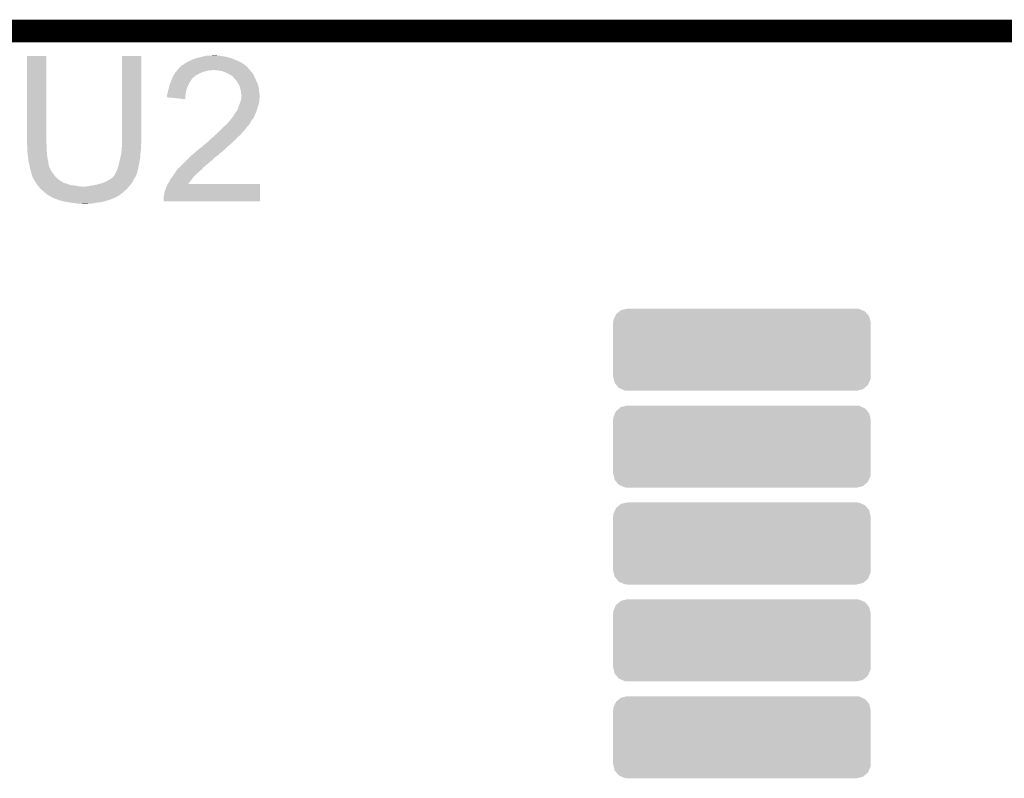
# Model space of a CAD drawing. Extents: x -1.3 to 24.2, y -3.9 to 39.2.
# Tile 29 of 30: x 9.9 to 16.5, y 34.1 to 39.2. Entities that reach past the tile are written whole.
import ezdxf

# ---------------------------------------------------------------- set-up
doc = ezdxf.new("R2010")
doc.units = 0
doc.layers.get('0').update_dxf_attribs({"linetype": 'CONTINUOUS'})
for name, color, linetype in [('HYDROGEN_2_CLICK_V100_GKO', 5, 'CONTINUOUS'), ('HYDROGEN_2_CLICK_V100_GTO', 14, 'CONTINUOUS'), ('HYDROGEN_2_CLICK_V100_GTS', 12, 'CONTINUOUS')]:
    doc.layers.add(name, color=color, linetype=linetype)

# ---------------------------------------------------------------- blocks, each defined once
blk = doc.blocks.new('CUSTOM_66')
for points in [[(-0.823092, 0.256456), (-0.812154, 0.265564), (0.82688, 0.256456), (0.806122, 0.265564)], [(-0.812154, 0.265564), (-0.776306, 0.274014), (0.806122, 0.265564), (0.786862, 0.274014)], [(-0.776306, 0.274014), (-0.76962, 0.27559), (0.786862, 0.274014), (0.76962, 0.27559)], [(-0.863294, 0.197582), (-0.852198, 0.222874), (0.860806, 0.197582), (0.854844, 0.222874)], [(-0.852198, 0.222874), (-0.845736, 0.2376), (0.854844, 0.222874), (0.842582, 0.2376)], [(-0.845736, 0.2376), (-0.823092, 0.256456), (0.842582, 0.2376), (0.82688, 0.256456)], [(-0.86487, 0.18034), (-0.863294, 0.197582), (0.86487, 0.18034), (0.860806, 0.197582)], [(-0.86487, -0.18034), (-0.86487, 0.18034), (0.86487, -0.18034), (0.86487, 0.18034)], [(-0.860804, -0.197582), (-0.86487, -0.18034), (0.863294, -0.197582), (0.86487, -0.18034)], [(-0.854844, -0.222874), (-0.860804, -0.197582), (0.852196, -0.222874), (0.863294, -0.197582)], [(-0.84258, -0.2376), (-0.854844, -0.222874), (0.845736, -0.2376), (0.852196, -0.222874)], [(-0.82688, -0.256456), (-0.84258, -0.2376), (0.82309, -0.256456), (0.845736, -0.2376)], [(-0.80612, -0.265564), (-0.82688, -0.256456), (0.812154, -0.265564), (0.82309, -0.256456)], [(-0.786862, -0.274014), (-0.80612, -0.265564), (0.776304, -0.274014), (0.812154, -0.265564)], [(-0.76962, -0.27559), (-0.786862, -0.274014), (0.76962, -0.27559), (0.776304, -0.274014)]]:
    blk.add_solid(points)

msp = doc.modelspace()

# ---------------------------------------------------------------- linework, layer by layer
at = {"layer": 'HYDROGEN_2_CLICK_V100_GKO', "const_width": 0.1524}
msp.add_lwpolyline([(4.1402, 39.116), (18.8722, 39.116)], dxfattribs=at)
at = {"layer": 'HYDROGEN_2_CLICK_V100_GTO'}
for points in [[(9.9568, 38.364158), (9.95682, 38.948338), (10.08634, 38.364158), (10.08634, 38.948338)], [(9.95682, 38.948338), (9.956822, 38.94836), (10.08634, 38.948338), (9.956822, 38.94836)], [(10.59434, 38.38448), (10.59436, 38.948338), (10.72388, 38.38448), (10.72388, 38.948338)], [(10.59436, 38.948338), (10.594362, 38.94836), (10.72388, 38.948338), (10.594362, 38.94836)], [(11.13028, 38.94328), (11.14044, 38.94582), (11.29284, 38.94328), (11.277602, 38.94582)], [(11.14044, 38.94582), (11.163302, 38.9509), (11.277602, 38.94582), (11.247122, 38.9509)], [(11.1887, 38.9509), (11.211562, 38.95344), (11.236962, 38.9509), (11.226802, 38.95344)], [(10.985502, 38.874702), (10.998204, 38.8874), (11.435078, 38.874702), (11.41984, 38.8874)], [(10.998204, 38.8874), (11.005822, 38.889944), (11.41984, 38.8874), (11.41628, 38.889944)], [(11.005822, 38.889944), (11.013444, 38.897562), (11.41628, 38.889944), (11.405616, 38.897562)], [(11.013444, 38.897562), (11.018518, 38.9001), (11.405616, 38.897562), (11.402062, 38.9001)], [(11.018518, 38.9001), (11.023598, 38.90264), (11.402062, 38.9001), (11.397618, 38.90264)], [(11.023598, 38.90264), (11.036298, 38.91026), (11.397618, 38.90264), (11.384282, 38.91026)], [(11.036298, 38.91026), (11.049, 38.91534), (11.384282, 38.91026), (11.37243, 38.91534)], [(11.049, 38.91534), (11.06424, 38.92296), (11.37243, 38.91534), (11.35465, 38.92296)], [(11.06424, 38.92296), (11.08202, 38.930582), (11.35465, 38.92296), (11.336864, 38.930582)], [(11.08202, 38.930582), (11.090906, 38.93312), (11.336864, 38.930582), (11.330942, 38.93312)], [(11.090906, 38.93312), (11.0998, 38.93566), (11.330942, 38.93312), (11.321418, 38.93566)], [(11.0998, 38.93566), (11.13028, 38.94328), (11.321418, 38.93566), (11.29284, 38.94328)], [(10.932746, 38.801038), (10.93978, 38.816278), (11.06932, 38.801038), (11.088912, 38.816278)], [(10.93978, 38.816278), (10.941232, 38.81882), (11.088912, 38.816278), (11.092182, 38.81882)], [(10.941232, 38.81882), (10.948488, 38.83152), (11.092182, 38.81882), (11.11504, 38.83152)], [(10.948488, 38.83152), (10.94994, 38.834058), (11.11504, 38.83152), (11.12075, 38.834058)], [(10.94994, 38.834058), (10.95629, 38.84168), (11.12075, 38.834058), (11.137898, 38.84168)], [(10.95629, 38.84168), (10.964756, 38.85184), (11.137898, 38.84168), (11.178538, 38.85184)], [(10.964756, 38.85184), (10.966872, 38.854378), (11.196316, 38.85184), (11.201396, 38.854378)], [(10.966872, 38.85438), (10.975338, 38.864538), (11.45286, 38.85438), (11.442704, 38.864538)], [(10.966872, 38.854378), (10.966872, 38.85438), (11.201396, 38.854378), (11.209022, 38.85438)], [(10.975338, 38.864538), (10.982944, 38.872144), (11.442704, 38.864538), (11.440164, 38.872144)], [(10.982944, 38.872144), (10.98296, 38.87216), (11.440164, 38.872144), (11.437626, 38.87216)], [(10.98296, 38.87216), (10.985502, 38.874702), (11.437626, 38.87216), (11.435078, 38.874702)], [(11.239502, 38.85184), (11.209022, 38.85438), (11.4554, 38.85184), (11.45286, 38.85438)], [(11.239514, 38.851838), (11.239502, 38.85184), (11.4554, 38.851838), (11.4554, 38.85184)], [(11.267438, 38.84676), (11.239514, 38.851838), (11.459212, 38.84676), (11.4554, 38.851838)], [(11.280986, 38.84168), (11.267438, 38.84676), (11.463022, 38.84168), (11.459212, 38.84676)], [(11.28776, 38.83914), (11.280986, 38.84168), (11.465562, 38.83914), (11.463022, 38.84168)], [(11.297924, 38.834058), (11.28776, 38.83914), (11.470642, 38.834058), (11.465562, 38.83914)], [(11.323318, 38.82136), (11.297924, 38.834058), (11.47826, 38.82136), (11.470642, 38.834058)], [(11.323322, 38.821358), (11.323318, 38.82136), (11.47826, 38.821358), (11.47826, 38.82136)], [(11.33348, 38.81374), (11.323322, 38.821358), (11.481724, 38.81374), (11.47826, 38.821358)], [(11.341096, 38.80866), (11.33348, 38.81374), (11.484034, 38.80866), (11.481724, 38.81374)], [(10.911418, 38.74516), (10.911842, 38.7477), (11.0363, 38.74516), (11.037388, 38.7477)], [(10.911842, 38.7477), (10.917284, 38.76294), (11.037388, 38.7477), (11.04392, 38.76294)], [(10.917284, 38.76294), (10.923632, 38.780718), (11.04392, 38.76294), (11.054078, 38.780718)], [(10.923632, 38.780718), (10.92454, 38.783258), (11.054078, 38.780718), (11.055982, 38.783258)], [(10.92454, 38.783258), (10.928056, 38.79088), (11.055982, 38.783258), (11.0617, 38.79088)], [(10.928056, 38.79088), (10.931574, 38.7985), (11.0617, 38.79088), (11.06678, 38.7985)], [(10.931574, 38.7985), (10.932746, 38.801038), (11.06678, 38.7985), (11.06932, 38.801038)], [(11.343638, 38.803584), (11.341096, 38.80866), (11.48634, 38.803584), (11.484034, 38.80866)], [(11.353802, 38.79342), (11.343638, 38.803584), (11.49096, 38.79342), (11.48634, 38.803584)], [(11.361418, 38.785802), (11.353802, 38.79342), (11.494478, 38.785802), (11.49096, 38.79342)], [(11.37412, 38.765478), (11.361418, 38.785802), (11.50386, 38.765478), (11.494478, 38.785802)], [(11.37666, 38.7604), (11.37412, 38.765478), (11.506202, 38.7604), (11.50386, 38.765478)], [(11.38428, 38.745162), (11.37666, 38.7604), (11.510554, 38.745162), (11.506202, 38.7604)], [(10.8966, 38.684202), (10.89787, 38.689282), (11.020632, 38.684202), (11.02106, 38.689282)], [(10.8966, 38.67152), (10.8966, 38.684202), (11.019566, 38.67152), (11.020632, 38.684202)], [(10.89787, 38.689282), (10.90168, 38.70452), (11.02106, 38.689282), (11.0236, 38.70452)], [(10.90168, 38.70452), (10.904222, 38.71722), (11.0236, 38.70452), (11.025716, 38.71722)], [(10.904222, 38.71722), (10.905066, 38.719758), (11.025716, 38.71722), (11.02614, 38.719758)], [(10.905066, 38.719758), (10.9093, 38.73246), (11.02614, 38.719758), (11.03122, 38.73246)], [(10.9093, 38.73246), (10.911418, 38.74516), (11.03122, 38.73246), (11.0363, 38.74516)], [(11.384918, 38.742618), (11.38428, 38.745162), (11.51128, 38.742618), (11.510554, 38.745162)], [(11.389362, 38.72484), (11.384918, 38.742618), (11.513504, 38.72484), (11.51128, 38.742618)], [(11.394438, 38.709602), (11.389362, 38.72484), (11.515408, 38.709602), (11.513504, 38.72484)], [(11.39444, 38.696902), (11.394438, 38.709602), (11.516996, 38.696902), (11.515408, 38.709602)], [(11.39698, 38.686742), (11.39444, 38.696902), (11.518266, 38.686742), (11.516996, 38.696902)], [(11.395708, 38.671498), (11.396724, 38.681658), (11.5189, 38.671498), (11.5189, 38.681658)], [(11.396724, 38.681658), (11.39698, 38.684198), (11.5189, 38.681658), (11.518584, 38.684198)], [(11.39698, 38.684198), (11.39698, 38.686742), (11.518584, 38.684198), (11.518266, 38.686742)], [(11.018498, 38.658802), (10.8966, 38.67152), (11.018498, 38.658802), (11.019566, 38.67152)], [(11.37666, 38.608), (11.384786, 38.628316), (11.5062, 38.608), (11.513818, 38.628316)], [(11.384786, 38.628316), (11.38682, 38.633398), (11.513818, 38.628316), (11.514544, 38.633398)], [(11.38682, 38.633398), (11.39063, 38.6461), (11.514544, 38.633398), (11.51636, 38.6461)], [(11.39063, 38.6461), (11.39444, 38.658802), (11.51636, 38.6461), (11.51636, 38.658802)], [(11.39444, 38.658802), (11.394692, 38.661338), (11.51636, 38.658802), (11.51636, 38.661338)], [(11.394692, 38.661338), (11.395708, 38.671498), (11.51636, 38.661338), (11.5189, 38.671498)], [(11.342368, 38.5445), (11.346182, 38.552122), (11.48334, 38.5445), (11.486388, 38.552122)], [(11.346182, 38.552122), (11.349566, 38.5572), (11.486388, 38.552122), (11.48842, 38.5572)], [(11.349566, 38.5572), (11.354644, 38.564816), (11.48842, 38.5572), (11.49096, 38.564816)], [(11.354644, 38.564816), (11.35634, 38.56736), (11.49096, 38.564816), (11.493496, 38.56736)], [(11.35634, 38.56736), (11.36904, 38.585142), (11.493496, 38.56736), (11.500166, 38.585142)], [(11.36904, 38.585142), (11.369884, 38.587678), (11.500166, 38.585142), (11.501118, 38.587678)], [(11.369884, 38.587678), (11.376658, 38.607998), (11.501118, 38.587678), (11.5062, 38.607998)], [(11.376658, 38.607998), (11.37666, 38.608), (11.5062, 38.607998), (11.5062, 38.608)], [(11.28014, 38.47592), (11.297922, 38.49116), (11.436984, 38.47592), (11.45032, 38.49116)], [(11.297922, 38.49116), (11.31316, 38.50894), (11.45032, 38.49116), (11.460196, 38.50894)], [(11.31316, 38.50894), (11.31739, 38.514018), (11.460196, 38.50894), (11.463018, 38.514018)], [(11.31739, 38.514018), (11.33009, 38.529262), (11.463018, 38.514018), (11.47572, 38.529262)], [(11.33009, 38.529262), (11.33856, 38.539426), (11.47572, 38.529262), (11.480802, 38.539426)], [(11.33856, 38.539426), (11.338582, 38.54196), (11.480802, 38.539426), (11.482068, 38.54196)], [(11.338582, 38.54196), (11.341106, 38.541974), (11.482068, 38.54196), (11.482076, 38.541974)], [(11.341106, 38.541974), (11.342368, 38.5445), (11.482076, 38.541974), (11.48334, 38.5445)], [(11.214488, 38.412418), (11.2309, 38.427658), (11.381738, 38.412418), (11.396978, 38.427658)], [(11.2309, 38.427658), (11.239108, 38.43528), (11.396978, 38.427658), (11.40206, 38.43528)], [(11.239108, 38.43528), (11.24458, 38.44036), (11.40206, 38.43528), (11.40714, 38.44036)], [(11.24458, 38.44036), (11.24966, 38.44544), (11.40714, 38.44036), (11.41222, 38.44544)], [(11.24966, 38.44544), (11.27506, 38.47084), (11.41222, 38.44544), (11.43254, 38.47084)], [(11.27506, 38.47084), (11.28014, 38.47592), (11.43254, 38.47084), (11.436984, 38.47592)], [(9.9568, 38.356538), (9.9568, 38.364158), (10.088246, 38.356538), (10.08634, 38.364158)], [(9.957032, 38.353998), (9.9568, 38.356538), (10.08888, 38.353998), (10.088246, 38.356538)], [(9.95934, 38.3286), (9.957032, 38.353998), (10.08888, 38.3286), (10.08888, 38.353998)], [(10.594128, 38.348918), (10.59434, 38.351458), (10.72134, 38.348918), (10.721848, 38.351458)], [(10.59434, 38.361618), (10.59434, 38.38448), (10.72388, 38.361618), (10.72388, 38.38448)], [(10.59434, 38.351458), (10.59434, 38.361618), (10.721848, 38.351458), (10.72388, 38.361618)], [(11.137902, 38.34638), (11.14806, 38.354), (11.310194, 38.34638), (11.319084, 38.354)], [(11.14806, 38.354), (11.16076, 38.36416), (11.319084, 38.354), (11.33094, 38.36416)], [(11.16076, 38.36416), (11.175998, 38.376858), (11.33094, 38.36416), (11.343638, 38.376858)], [(11.175998, 38.376858), (11.176002, 38.376862), (11.343638, 38.376858), (11.343642, 38.376862)], [(11.176002, 38.376862), (11.188698, 38.389558), (11.343642, 38.376862), (11.358878, 38.389558)], [(11.188698, 38.389558), (11.19124, 38.3921), (11.358878, 38.389558), (11.36091, 38.3921)], [(11.19124, 38.3921), (11.20309, 38.402258), (11.36091, 38.3921), (11.369038, 38.402258)], [(11.20309, 38.402258), (11.20902, 38.40734), (11.369038, 38.402258), (11.37539, 38.40734)], [(11.20902, 38.40734), (11.214488, 38.412418), (11.37539, 38.40734), (11.381738, 38.412418)], [(9.95934, 38.31336), (9.95934, 38.3286), (10.08888, 38.31336), (10.08888, 38.3286)], [(9.95934, 38.303202), (9.95934, 38.31336), (10.089728, 38.303202), (10.08888, 38.31336)], [(9.961598, 38.28288), (9.95934, 38.303202), (10.09142, 38.28288), (10.089728, 38.303202)], [(10.58418, 38.27018), (10.58926, 38.295578), (10.716768, 38.27018), (10.71846, 38.295578)], [(10.58926, 38.295578), (10.589768, 38.300662), (10.71846, 38.295578), (10.7188, 38.300662)], [(10.589768, 38.300662), (10.59129, 38.315898), (10.7188, 38.300662), (10.72134, 38.315898)], [(10.59129, 38.315898), (10.5918, 38.32098), (10.72134, 38.315898), (10.72134, 38.32098)], [(10.5918, 38.32098), (10.594128, 38.348918), (10.72134, 38.32098), (10.72134, 38.348918)], [(11.05408, 38.27526), (11.078094, 38.29558), (11.229338, 38.27526), (11.2522, 38.29558)], [(11.078094, 38.29558), (11.0871, 38.3032), (11.2522, 38.29558), (11.261996, 38.3032)], [(11.0871, 38.3032), (11.098954, 38.31336), (11.261996, 38.3032), (11.275058, 38.31336)], [(11.098954, 38.31336), (11.122666, 38.33368), (11.275058, 38.31336), (11.295378, 38.33368)], [(11.122666, 38.33368), (11.123512, 38.333682), (11.295378, 38.33368), (11.29538, 38.333682)], [(11.123512, 38.333682), (11.125206, 38.333686), (11.29538, 38.333682), (11.295384, 38.333686)], [(11.125206, 38.333686), (11.137902, 38.34638), (11.295384, 38.333686), (11.310194, 38.34638)], [(9.96188, 38.28034), (9.961598, 38.28288), (10.091844, 38.28034), (10.09142, 38.28288)], [(9.96696, 38.239702), (9.96188, 38.28034), (10.098618, 38.239702), (10.091844, 38.28034)], [(9.97204, 38.221922), (9.96696, 38.239702), (10.10158, 38.221922), (10.098618, 38.239702)], [(9.972042, 38.22192), (9.97204, 38.221922), (10.10158, 38.22192), (10.10158, 38.221922)], [(9.973856, 38.209218), (9.972042, 38.22192), (10.104122, 38.209218), (10.10158, 38.22192)], [(10.56894, 38.20668), (10.573294, 38.22192), (10.705592, 38.20668), (10.70864, 38.22192)], [(10.573294, 38.22192), (10.57402, 38.224458), (10.70864, 38.22192), (10.709114, 38.224458)], [(10.57402, 38.224458), (10.582486, 38.262558), (10.709114, 38.224458), (10.71626, 38.262558)], [(10.582486, 38.262558), (10.58418, 38.27018), (10.71626, 38.262558), (10.716768, 38.27018)], [(10.9855, 38.20668), (11.00582, 38.227), (11.14806, 38.20668), (11.17092, 38.227)], [(11.00582, 38.227), (11.0236, 38.24478), (11.17092, 38.227), (11.19378, 38.24478)], [(11.0236, 38.24478), (11.031218, 38.252398), (11.19378, 38.24478), (11.203938, 38.252398)], [(11.031218, 38.252398), (11.041378, 38.262558), (11.203938, 38.252398), (11.211558, 38.262558)], [(11.041378, 38.262558), (11.04646, 38.26764), (11.211558, 38.262558), (11.21918, 38.26764)], [(11.04646, 38.26764), (11.051538, 38.272718), (11.21918, 38.26764), (11.22426, 38.272718)], [(11.051538, 38.272718), (11.054078, 38.275258), (11.22426, 38.272718), (11.229336, 38.275258)], [(11.054078, 38.275258), (11.05408, 38.27526), (11.229336, 38.275258), (11.229338, 38.27526)], [(9.97458, 38.20414), (9.973856, 38.209218), (10.106156, 38.20414), (10.104122, 38.209218)], [(9.975852, 38.19652), (9.97458, 38.20414), (10.109204, 38.19652), (10.106156, 38.20414)], [(9.976276, 38.193976), (9.975852, 38.19652), (10.11174, 38.193976), (10.109204, 38.19652)], [(9.97712, 38.188902), (9.976276, 38.193976), (10.113434, 38.188902), (10.11174, 38.193976)], [(9.978138, 38.18636), (9.97712, 38.188902), (10.11428, 38.18636), (10.113434, 38.188902)], [(9.982198, 38.176202), (9.978138, 38.18636), (10.11936, 38.176202), (10.11428, 38.18636)], [(9.9822, 38.1762), (9.982198, 38.176202), (10.11936, 38.1762), (10.11936, 38.176202)], [(9.98474, 38.163502), (9.9822, 38.1762), (10.12952, 38.163502), (10.11936, 38.1762)], [(9.984742, 38.1635), (9.98474, 38.163502), (10.12952, 38.1635), (10.12952, 38.163502)], [(9.98982, 38.148262), (9.984742, 38.1635), (10.13968, 38.148262), (10.12952, 38.1635)], [(10.543542, 38.148264), (10.548622, 38.158422), (10.690856, 38.148264), (10.69376, 38.158422)], [(10.548622, 38.158422), (10.5537, 38.16604), (10.69376, 38.158422), (10.695938, 38.16604)], [(10.5537, 38.16604), (10.560812, 38.18382), (10.695938, 38.16604), (10.70102, 38.18382)], [(10.560812, 38.18382), (10.56386, 38.191438), (10.70102, 38.18382), (10.702542, 38.191438)], [(10.56386, 38.191438), (10.56894, 38.20668), (10.702542, 38.191438), (10.705592, 38.20668)], [(10.93216, 38.1381), (10.9474, 38.16096), (11.07694, 38.1381), (11.099798, 38.16096)], [(10.9474, 38.16096), (10.950956, 38.166042), (11.099798, 38.16096), (11.10488, 38.166042)], [(10.950956, 38.166042), (10.963402, 38.18382), (11.10488, 38.166042), (11.1252, 38.18382)], [(10.963402, 38.18382), (10.965182, 38.186362), (11.1252, 38.18382), (11.127742, 38.186362)], [(10.965182, 38.186362), (10.9855, 38.20668), (11.127742, 38.186362), (11.14806, 38.20668)], [(9.989822, 38.14826), (9.98982, 38.148262), (10.13968, 38.14826), (10.13968, 38.148262)], [(9.992358, 38.143184), (9.989822, 38.14826), (10.14391, 38.143184), (10.13968, 38.14826)], [(9.99236, 38.138104), (9.992358, 38.143184), (10.148144, 38.138104), (10.14391, 38.143184)], [(9.995328, 38.133018), (9.99236, 38.138104), (10.15238, 38.133018), (10.148144, 38.138104)], [(10.004216, 38.11778), (9.995328, 38.133018), (10.170162, 38.11778), (10.15238, 38.133018)], [(10.01014, 38.10762), (10.004216, 38.11778), (10.18642, 38.10762), (10.170162, 38.11778)], [(10.011758, 38.10508), (10.01014, 38.10762), (10.190484, 38.10508), (10.18642, 38.10762)], [(10.011762, 38.105074), (10.011758, 38.10508), (10.193026, 38.105074), (10.190484, 38.10508)], [(10.01499, 38.1), (10.011762, 38.105074), (10.198104, 38.1), (10.193026, 38.105074)], [(10.018224, 38.094918), (10.01499, 38.1), (10.2108, 38.094918), (10.198104, 38.1)], [(10.021456, 38.08984), (10.018224, 38.094918), (10.22858, 38.08984), (10.2108, 38.094918)], [(10.026306, 38.08222), (10.021456, 38.08984), (10.248902, 38.08222), (10.22858, 38.08984)], [(10.40892, 38.08222), (10.441938, 38.08984), (10.64909, 38.08222), (10.655016, 38.08984)], [(10.441938, 38.08984), (10.47496, 38.1), (10.655016, 38.08984), (10.662918, 38.1)], [(10.47496, 38.1), (10.505442, 38.115242), (10.662918, 38.1), (10.67054, 38.115242)], [(10.505442, 38.115242), (10.513056, 38.120318), (10.67054, 38.115242), (10.67308, 38.120318)], [(10.513056, 38.120318), (10.52068, 38.1254), (10.67308, 38.120318), (10.676466, 38.1254)], [(10.52068, 38.1254), (10.533376, 38.135558), (10.676466, 38.1254), (10.683238, 38.135558)], [(10.533376, 38.135558), (10.53338, 38.13556), (10.683238, 38.135558), (10.683238, 38.13556)], [(10.53338, 38.13556), (10.535922, 38.138104), (10.683238, 38.13556), (10.68451, 38.138104)], [(10.535922, 38.138104), (10.538462, 38.14318), (10.68451, 38.138104), (10.687048, 38.14318)], [(10.538462, 38.14318), (10.540996, 38.145716), (10.687048, 38.14318), (10.688318, 38.145716)], [(10.540996, 38.145716), (10.543536, 38.148258), (10.688318, 38.145716), (10.690856, 38.148258)], [(10.543536, 38.148258), (10.543542, 38.148264), (10.690856, 38.148258), (10.690856, 38.148264)], [(10.8966, 38.079682), (10.902392, 38.089818), (11.521438, 38.079682), (11.52144, 38.089818)], [(10.902392, 38.089818), (10.902404, 38.08984), (11.52144, 38.089818), (11.038884, 38.08984)], [(10.902404, 38.08984), (10.90676, 38.09746), (11.038884, 38.08984), (11.044796, 38.09746)], [(10.90676, 38.09746), (10.91438, 38.1127), (11.044796, 38.09746), (11.05662, 38.1127)], [(10.91438, 38.1127), (10.916922, 38.11778), (11.05662, 38.1127), (11.06043, 38.11778)], [(10.916922, 38.11778), (10.928348, 38.133018), (11.06043, 38.11778), (11.07186, 38.133018)], [(10.928348, 38.133018), (10.93216, 38.1381), (11.07186, 38.133018), (11.07694, 38.1381)], [(10.02792, 38.079682), (10.026306, 38.08222), (10.274282, 38.079682), (10.248902, 38.08222)], [(10.027922, 38.07968), (10.02792, 38.079682), (10.2743, 38.07968), (10.274282, 38.079682)], [(10.032438, 38.0746), (10.027922, 38.07968), (10.2997, 38.0746), (10.2743, 38.07968)], [(10.034696, 38.07206), (10.032438, 38.0746), (10.330178, 38.07206), (10.2997, 38.0746)], [(10.04824, 38.05682), (10.034696, 38.07206), (10.627076, 38.05682), (10.640624, 38.07206)], [(10.051144, 38.05428), (10.04824, 38.05682), (10.62482, 38.05428), (10.627076, 38.05682)], [(10.077266, 38.031422), (10.051144, 38.05428), (10.599422, 38.031422), (10.62482, 38.05428)], [(10.088878, 38.02126), (10.077266, 38.031422), (10.58587, 38.02126), (10.599422, 38.031422)], [(10.104118, 38.011102), (10.088878, 38.02126), (10.572324, 38.011102), (10.58587, 38.02126)], [(10.330178, 38.07206), (10.345422, 38.072062), (10.640624, 38.07206), (10.640626, 38.072062)], [(10.345422, 38.072062), (10.353044, 38.0746), (10.640626, 38.072062), (10.642882, 38.0746)], [(10.365742, 38.0746), (10.37844, 38.07714), (10.642882, 38.0746), (10.64514, 38.07714)], [(10.37844, 38.07714), (10.40892, 38.08222), (10.64514, 38.07714), (10.64909, 38.08222)], [(10.87374, 38.000942), (10.87882, 38.02634), (11.521422, 38.000942), (11.521428, 38.02634)], [(10.87882, 38.02634), (10.881362, 38.041582), (11.521428, 38.02634), (11.52143, 38.041582)], [(10.881362, 38.041582), (10.886444, 38.056822), (11.52143, 38.041582), (11.521432, 38.056822)], [(10.886444, 38.056822), (10.88898, 38.059364), (11.521432, 38.056822), (11.521434, 38.059364)], [(10.88898, 38.059364), (10.89152, 38.06698), (11.521434, 38.059364), (11.521434, 38.06698)], [(10.89152, 38.06698), (10.8966, 38.079682), (11.521434, 38.06698), (11.521438, 38.079682)], [(10.109202, 38.00856), (10.104118, 38.011102), (10.568936, 38.00856), (10.572324, 38.011102)], [(10.109214, 38.008554), (10.109202, 38.00856), (10.566394, 38.008554), (10.568936, 38.00856)], [(10.114276, 38.006022), (10.109214, 38.008554), (10.563856, 38.006022), (10.566394, 38.008554)], [(10.11428, 38.00602), (10.114276, 38.006022), (10.563854, 38.00602), (10.563856, 38.006022)], [(10.114284, 38.006016), (10.11428, 38.00602), (10.561314, 38.006016), (10.563854, 38.00602)], [(10.11682, 38.003482), (10.114284, 38.006016), (10.557512, 38.003482), (10.561314, 38.006016)], [(10.122752, 38.00094), (10.11682, 38.003482), (10.553698, 38.00094), (10.557512, 38.003482)], [(10.134608, 37.995858), (10.122752, 38.00094), (10.543538, 37.995858), (10.553698, 38.00094)], [(10.14053, 37.99332), (10.134608, 37.995858), (10.533378, 37.99332), (10.543538, 37.995858)], [(10.152382, 37.98824), (10.14053, 37.99332), (10.523218, 37.98824), (10.533378, 37.99332)], [(10.182866, 37.97808), (10.152382, 37.98824), (10.49274, 37.97808), (10.523218, 37.98824)], [(10.19048, 37.975542), (10.182866, 37.97808), (10.483856, 37.975542), (10.49274, 37.97808)], [(10.22858, 37.96792), (10.19048, 37.975542), (10.457178, 37.96792), (10.483856, 37.975542)], [(10.24509, 37.96538), (10.22858, 37.96792), (10.43686, 37.96538), (10.457178, 37.96792)], [(10.2616, 37.96284), (10.24509, 37.96538), (10.414, 37.96284), (10.43686, 37.96538)], [(10.27938, 37.9603), (10.2616, 37.96284), (10.40257, 37.9603), (10.414, 37.96284)], [(10.294618, 37.95776), (10.27938, 37.9603), (10.39114, 37.95776), (10.40257, 37.9603)], [(10.330178, 37.95522), (10.320018, 37.95776), (10.342882, 37.95522), (10.39114, 37.95776)], [(10.87374, 37.973022), (10.87374, 38.000942), (11.521418, 37.973022), (11.521422, 38.000942)], [(11.521418, 37.973), (10.87374, 37.973022), (11.521418, 37.973), (11.521418, 37.973022)]]:
    msp.add_solid(points, dxfattribs=at)

# ---------------------------------------------------------------- block references
at = {"layer": 'HYDROGEN_2_CLICK_V100_GTS'}
for p in [(14.7574, 36.97732), (14.7574, 36.32708), (14.7574, 35.67684), (14.7574, 35.0266), (14.7574, 34.37636)]:
    msp.add_blockref('CUSTOM_66', p, dxfattribs=at)

doc.saveas('drawing.dxf')
